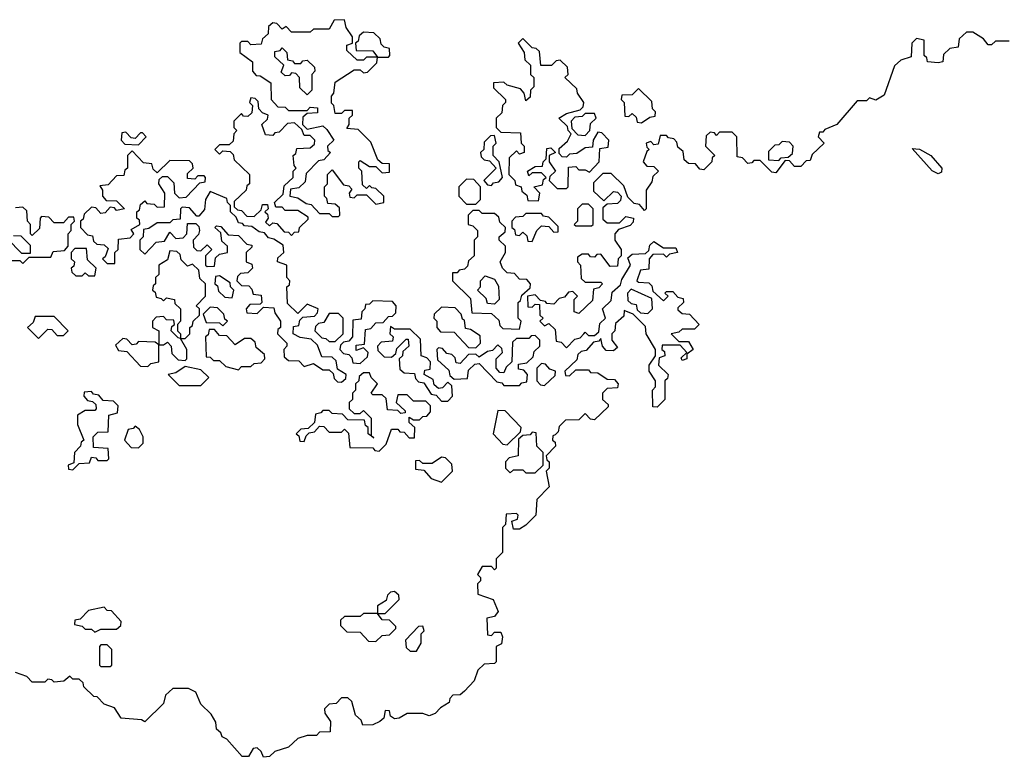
# Model space of a CAD drawing. Extents: x 2737311 to 2867920, y 875798 to 1012690.
# Tile 61 of 79: x 2805755 to 2808906, y 959920 to 962280. Entities that reach past the tile are written whole.
import ezdxf

# ---------------------------------------------------------------- set-up
doc = ezdxf.new("R2010")
doc.units = 0

msp = doc.modelspace()

# ---------------------------------------------------------------- linework, layer by layer
at = {"layer": '0CON20XD'}
for points in [[(2806775, 961650), (2806780, 961655), (2806778.3, 961678.3), (2806765, 961690), (2806741.7, 961691.7), (2806738.3, 961708.3), (2806730, 961715), (2806730, 961745), (2806740, 961755), (2806740, 961785), (2806755, 961800), (2806791.7, 961751.7), (2806808.3, 961748.3), (2806818.3, 961738.3), (2806810, 961725), (2806811.7, 961711.7), (2806825, 961710), (2806835, 961720), (2806865, 961720), (2806895, 961690), (2806920, 961695), (2806920, 961715), (2806895, 961740), (2806881.7, 961741.7), (2806875, 961750), (2806865, 961740), (2806851.7, 961751.7), (2806850, 961795), (2806840, 961805), (2806840, 961825), (2806845, 961830), (2806875, 961810), (2806895, 961810), (2806915, 961790), (2806938.3, 961791.7), (2806938.3, 961818.3), (2806915, 961820), (2806901.7, 961831.7), (2806878.3, 961888.3), (2806838.3, 961928.3), (2806801.7, 961931.7), (2806810, 961945), (2806810, 961965), (2806820, 961975), (2806820, 961990), (2806795, 961990), (2806785, 961980), (2806765, 961980), (2806760, 962005), (2806752.5, 962012.5), (2806752.5, 962035), (2806760, 962045), (2806765, 962080), (2806825, 962120), (2806845, 962120), (2806855, 962110), (2806868.3, 962111.7), (2806898.3, 962141.7), (2806900, 962160), (2806865, 962160), (2806855, 962150), (2806835, 962150), (2806801.7, 962181.7), (2806801.7, 962198.3), (2806820, 962205), (2806820, 962225), (2806800, 962255), (2806795, 962280), (2806761.7, 962278.3), (2806745, 962250), (2806695, 962250), (2806685, 962240), (2806625, 962240), (2806608.3, 962258.3), (2806595, 962250), (2806578.3, 962268.3), (2806565, 962270), (2806551.7, 962258.3), (2806550, 962235), (2806531.7, 962218.3), (2806528.3, 962201.7), (2806495, 962200), (2806485, 962210), (2806465, 962210), (2806460, 962205), (2806460, 962175), (2806500, 962145), (2806500, 962115), (2806511.7, 962101.7), (2806525, 962100), (2806558.3, 962078.3), (2806560, 962025), (2806581.7, 962001.7), (2806605, 962000), (2806615, 961990), (2806675, 961990), (2806685, 962000), (2806708.3, 961998.3), (2806708.3, 961981.7), (2806675, 961980), (2806661.7, 961968.3), (2806660, 961945), (2806675, 961930), (2806725, 961940), (2806738.3, 961928.3), (2806760, 961895), (2806740, 961875), (2806741.7, 961861.7), (2806750, 961855), (2806728.3, 961831.7), (2806711.7, 961828.3), (2806671.7, 961788.3), (2806668.3, 961761.7), (2806648.3, 961741.7), (2806621.7, 961738.3), (2806620, 961715), (2806645, 961710), (2806671.7, 961691.7), (2806688.3, 961688.3), (2806715, 961660), (2806745, 961660), (2806755, 961650), (2806775, 961650)], [(2808921.7, 962211.7), (2808878.3, 962211.7), (2808865, 962200), (2808855, 962200), (2808839.3, 962219.3), (2808805, 962240), (2808785, 962240), (2808761.7, 962218.3), (2808758.3, 962191.7), (2808731.7, 962188.3), (2808711.7, 962168.3), (2808710, 962145), (2808695, 962142.5), (2808660, 962145), (2808658.3, 962158.3), (2808650, 962165), (2808650, 962215), (2808625, 962220), (2808610, 962205), (2808608.3, 962161.7), (2808575, 962150), (2808555, 962132.5), (2808521.7, 962038.3), (2808495, 962022.5), (2808475, 962030), (2808465, 962020), (2808435, 962020), (2808370, 961945), (2808331.7, 961928.3), (2808325, 961920), (2808315, 961920), (2808310, 961905), (2808330, 961885), (2808291.7, 961848.3), (2808285, 961830), (2808271.7, 961828.3), (2808255, 961810), (2808235, 961810), (2808218.3, 961828.3), (2808205, 961830), (2808175, 961790), (2808161.7, 961791.7), (2808125, 961830), (2808105, 961830), (2808098.3, 961821.7), (2808085, 961820), (2808068.3, 961838.3), (2808051.7, 961841.7), (2808050, 961905), (2808035, 961920), (2807995, 961920), (2807985, 961910), (2807978.3, 961918.3), (2807965, 961920), (2807951.7, 961908.3), (2807950, 961875), (2807980, 961845), (2807971.7, 961838.3), (2807970, 961825), (2807945, 961800), (2807931.7, 961801.7), (2807918.3, 961818.3), (2807895, 961820), (2807881.7, 961831.7), (2807878.3, 961858.3), (2807861.7, 961871.7), (2807858.3, 961888.3), (2807848.3, 961898.3), (2807831.7, 961901.7), (2807825, 961910), (2807805, 961910), (2807798.3, 961881.7), (2807785, 961880), (2807775, 961890), (2807760, 961885), (2807761.7, 961871.7), (2807770, 961865), (2807761.7, 961858.3), (2807750, 961825), (2807761.7, 961811.7), (2807785, 961810), (2807800, 961795), (2807781.7, 961778.3), (2807778.3, 961761.7), (2807760, 961735), (2807760, 961675), (2807755, 961670), (2807738.3, 961688.3), (2807721.7, 961691.7), (2807701.7, 961711.7), (2807688.3, 961748.3), (2807648.3, 961788.3), (2807621.7, 961788.3), (2807591.7, 961758.3), (2807591.7, 961731.7), (2807625, 961700), (2807655, 961730), (2807668.3, 961728.3), (2807680, 961715), (2807678.3, 961701.7), (2807668.3, 961691.7), (2807635, 961690), (2807621.7, 961678.3), (2807621.7, 961641.7), (2807635, 961630), (2807675, 961630), (2807695, 961650), (2807720, 961645), (2807718.3, 961631.7), (2807708.3, 961621.7), (2807671.7, 961608.3), (2807660, 961595), (2807660, 961575), (2807680, 961545), (2807680, 961525), (2807670, 961515), (2807668.3, 961491.7), (2807645, 961490), (2807615, 961530), (2807601.7, 961528.3), (2807595, 961520), (2807581.7, 961521.7), (2807575, 961530), (2807555, 961530), (2807540, 961520), (2807540, 961505), (2807550, 961495), (2807551.7, 961451.7), (2807565, 961440), (2807615, 961440), (2807620, 961435), (2807608.3, 961421.7), (2807591.7, 961418.3), (2807588.3, 961381.7), (2807545, 961340), (2807530, 961345), (2807530, 961385), (2807540, 961395), (2807525, 961410), (2807511.7, 961408.3), (2807498.3, 961391.7), (2807481.7, 961388.3), (2807465, 961370), (2807441.7, 961371.7), (2807438.3, 961378.3), (2807421.7, 961381.7), (2807405, 961400), (2807380, 961395), (2807381.7, 961361.7), (2807395, 961360), (2807405, 961370), (2807418.3, 961368.3), (2807420, 961335), (2807430, 961325), (2807420, 961315), (2807435, 961300), (2807448.3, 961308.3), (2807468.3, 961288.3), (2807471.7, 961251.7), (2807488.3, 961248.3), (2807505, 961230), (2807531.7, 961258.3), (2807548.3, 961261.7), (2807560, 961275), (2807565, 961280), (2807575, 961270), (2807595, 961270), (2807608.3, 961281.7), (2807611.7, 961308.3), (2807630, 961325), (2807620, 961355), (2807648.3, 961381.7), (2807651.7, 961408.3), (2807678.3, 961431.7), (2807681.7, 961448.3), (2807710, 961495), (2807701.7, 961518.3), (2807715, 961530), (2807758.3, 961531.7), (2807768.3, 961541.7), (2807771.7, 961558.3), (2807785, 961570), (2807815, 961550), (2807855, 961550), (2807860, 961535), (2807835, 961530), (2807825, 961520), (2807815, 961530), (2807781.7, 961528.3), (2807770, 961515), (2807768.3, 961481.7), (2807741.7, 961478.3), (2807730, 961445), (2807735, 961440), (2807768.3, 961438.3), (2807778.3, 961428.3), (2807781.7, 961411.7), (2807815, 961380), (2807830, 961395), (2807820, 961405), (2807825, 961410), (2807845, 961410), (2807861.7, 961391.7), (2807878.3, 961388.3), (2807880, 961375), (2807861.7, 961358.3), (2807861.7, 961351.7), (2807875, 961340), (2807898.3, 961338.3), (2807930, 961305), (2807915, 961290), (2807875, 961290), (2807865, 961280), (2807840, 961275), (2807865, 961250), (2807895, 961250), (2807910, 961225), (2807890, 961210), (2807890, 961195), (2807875, 961190), (2807871.7, 961198.3), (2807890, 961215), (2807868.3, 961238.3), (2807811.7, 961238.3), (2807810, 961225), (2807818.3, 961218.3), (2807820, 961205), (2807801.7, 961198.3), (2807800, 961175), (2807830, 961145), (2807828.3, 961131.7), (2807820, 961125), (2807820, 961065), (2807795, 961040), (2807781.7, 961041.7), (2807780, 961095), (2807790, 961105), (2807790, 961125), (2807770, 961155), (2807770, 961175), (2807790, 961205), (2807790, 961225), (2807760, 961275), (2807758.3, 961298.3), (2807718.3, 961338.3), (2807690, 961350), (2807688.3, 961331.7), (2807661.7, 961308.3), (2807660, 961285), (2807650, 961275), (2807650, 961255), (2807668.3, 961231.7), (2807655, 961220), (2807631.7, 961221.7), (2807620, 961235), (2807615, 961260), (2807608.3, 961251.7), (2807591.7, 961248.3), (2807568.3, 961221.7), (2807551.7, 961218.3), (2807541.7, 961208.3), (2807538.3, 961191.7), (2807500, 961155), (2807501.7, 961141.7), (2807515, 961140), (2807535, 961160), (2807575, 961160), (2807581.7, 961151.7), (2807605, 961150), (2807635, 961130), (2807658.3, 961128.3), (2807670, 961115), (2807668.3, 961101.7), (2807635, 961100), (2807620, 961085), (2807620, 961065), (2807638.3, 961048.3), (2807638.3, 961041.7), (2807595, 961000), (2807581.7, 961001.7), (2807565, 961020), (2807545, 961000), (2807501.7, 960998.3), (2807481.7, 960978.3), (2807478.3, 960961.7), (2807468.3, 960951.7), (2807461.7, 960948.3), (2807460, 960935), (2807468.3, 960928.3), (2807470, 960915), (2807440, 960885), (2807441.7, 960871.7), (2807450, 960865), (2807450, 960845), (2807440, 960835), (2807450, 960785), (2807410, 960745), (2807406.7, 960695), (2807375, 960662.5), (2807355, 960650), (2807335, 960650), (2807330, 960675), (2807348.3, 960681.7), (2807350, 960695), (2807345, 960700), (2807311.7, 960698.3), (2807310, 960665), (2807300, 960655), (2807300, 960575), (2807280, 960555), (2807280, 960525), (2807275, 960520), (2807265, 960530), (2807235, 960530), (2807220, 960505), (2807230, 960495), (2807230, 960485), (2807220, 960475), (2807221.7, 960441.7), (2807270, 960425), (2807286.4, 960386.4), (2807275, 960370), (2807250, 960365), (2807251.7, 960311.7), (2807265, 960310), (2807275, 960320), (2807295, 960320), (2807300, 960305), (2807297, 960283), (2807280, 960275), (2807280, 960225), (2807275, 960220), (2807241.7, 960218.3), (2807221.7, 960198.3), (2807210, 960165), (2807178.3, 960131.7), (2807165, 960120), (2807141.7, 960118.3), (2807131.7, 960108.3), (2807130, 960095), (2807101.7, 960078.3), (2807085, 960060), (2807065, 960052.5), (2807045, 960060), (2806995, 960060), (2806970, 960045), (2806955, 960043.3), (2806941.7, 960051.7), (2806938.3, 960068.3), (2806925, 960070), (2806920, 960045), (2806907.5, 960035), (2806885, 960024.2), (2806853.3, 960023.3), (2806848.3, 960038.3), (2806830, 960055), (2806818.3, 960098.3), (2806805, 960110), (2806785, 960110), (2806768.3, 960091.7), (2806745, 960090), (2806730, 960075), (2806731.7, 960061.7), (2806750, 960035), (2806748.3, 960001.7), (2806715, 960000), (2806705, 959990), (2806675, 959990), (2806645, 959980), (2806615, 959952.5), (2806571.7, 959938.3), (2806555, 959922.5), (2806535, 959920), (2806528.3, 959938.3), (2806515, 959950), (2806501.7, 959948.3), (2806487, 959923), (2806467, 959923), (2806418.3, 959978.3), (2806402.5, 959985), (2806398.3, 959998.3), (2806385, 960010), (2806382.5, 960032.5), (2806368.3, 960058.3), (2806335, 960090), (2806318.3, 960128.3), (2806295, 960140), (2806245, 960140), (2806221.7, 960118.3)], [(2806935, 962160), (2806940, 962165), (2806938.3, 962188.3), (2806921.7, 962191.7), (2806911.7, 962201.7), (2806908.3, 962218.3), (2806888.3, 962238.3), (2806855, 962240), (2806841.7, 962228.3), (2806838.3, 962211.7), (2806830, 962205), (2806831.7, 962181.7), (2806885, 962180), (2806900, 962160), (2806935, 962160)], [(2807415, 961700), (2807420, 961725), (2807400, 961745), (2807428.3, 961751.7), (2807431.7, 961768.3), (2807440, 961775), (2807425, 961790), (2807395, 961790), (2807385, 961780), (2807380, 961795), (2807405, 961810), (2807428.3, 961811.7), (2807430, 961825), (2807440, 961835), (2807441.7, 961868.3), (2807455, 961870), (2807470, 961855), (2807450, 961845), (2807450, 961825), (2807470, 961795), (2807451.7, 961778.3), (2807450, 961765), (2807475, 961740), (2807505, 961740), (2807510, 961745), (2807511.7, 961808.3), (2807535, 961810), (2807545, 961800), (2807565, 961800), (2807578.3, 961791.7), (2807610, 961825), (2807611.7, 961868.3), (2807638.3, 961871.7), (2807640, 961895), (2807618.3, 961918.3), (2807605, 961920), (2807590, 961895), (2807588.3, 961871.7), (2807565, 961870), (2807538.3, 961851.7), (2807515, 961850), (2807505, 961840), (2807491.7, 961841.7), (2807481.7, 961851.7), (2807481.7, 961868.3), (2807508.3, 961891.7), (2807520, 961915), (2807510, 961925), (2807508.3, 961938.3), (2807480, 961965), (2807505, 961980), (2807548.3, 961991.7), (2807558.3, 962001.7), (2807560, 962015), (2807540, 962045), (2807538.3, 962058.3), (2807500, 962095), (2807510, 962105), (2807508.3, 962128.3), (2807485, 962150), (2807471.7, 962148.3), (2807457, 962133), (2807423, 962133), (2807418.3, 962178.3), (2807408.3, 962188.3), (2807395, 962190), (2807365, 962220), (2807350, 962205), (2807370, 962175), (2807371.7, 962151.7), (2807390, 962135), (2807390, 962105), (2807400, 962095), (2807400, 962065), (2807390, 962055), (2807388.3, 962031.7), (2807375, 962020), (2807370, 962045), (2807358.3, 962058.3), (2807315, 962070), (2807305, 962080), (2807271.7, 962078.3), (2807271.7, 962061.7), (2807310, 962025), (2807310, 962015), (2807300, 962005), (2807298.3, 961981.7), (2807280, 961965), (2807280, 961935), (2807295, 961920), (2807358.3, 961918.3), (2807360, 961885), (2807370, 961875), (2807370, 961855), (2807355, 961850), (2807345, 961860), (2807321.7, 961838.3), (2807320, 961785), (2807340, 961765), (2807341.7, 961751.7), (2807360, 961745), (2807361.7, 961731.7), (2807378.3, 961718.3), (2807381.7, 961701.7), (2807415, 961700)], [(2806675, 962040), (2806651.7, 962061.7), (2806650, 962095), (2806638.3, 962108.3), (2806625, 962110), (2806618.3, 962101.7), (2806605, 962100), (2806591.7, 962111.7), (2806600, 962135), (2806571.7, 962161.7), (2806571.7, 962178.3), (2806588.3, 962181.7), (2806595, 962190), (2806610, 962175), (2806611.7, 962151.7), (2806628.3, 962148.3), (2806635, 962140), (2806655, 962140), (2806661.7, 962148.3), (2806675, 962150), (2806698.3, 962128.3), (2806700, 962115), (2806690, 962105), (2806690, 962055), (2806675, 962040)], [(2807745, 961950), (2807771.7, 961968.3), (2807788.3, 961971.7), (2807790, 961985), (2807780, 961995), (2807778.3, 962018.3), (2807735, 962060), (2807715, 962040), (2807681.7, 962038.3), (2807680, 962025), (2807690, 962015), (2807691.7, 961971.7), (2807705, 961970), (2807715, 961980), (2807728.3, 961968.3), (2807731.7, 961951.7), (2807745, 961950)], [(2806625, 961590), (2806635, 961600), (2806648.3, 961601.7), (2806650, 961615), (2806678.3, 961641.7), (2806678.3, 961648.3), (2806645, 961670), (2806605, 961670), (2806595, 961680), (2806575, 961680), (2806570, 961695), (2806598.3, 961721.7), (2806601.7, 961748.3), (2806630, 961775), (2806630, 961795), (2806640, 961805), (2806633, 961813), (2806630, 961845), (2806638.3, 961851.7), (2806641.7, 961868.3), (2806685, 961870), (2806698.3, 961881.7), (2806700, 961895), (2806685, 961910), (2806665, 961910), (2806658.3, 961928.3), (2806635, 961950), (2806611.7, 961948.3), (2806585, 961920), (2806571.7, 961918.3), (2806565, 961910), (2806541.7, 961911.7), (2806530, 961945), (2806548.3, 961961.7), (2806550, 961975), (2806531.7, 961981.7), (2806520, 961995), (2806518.3, 962018.3), (2806508.3, 962028.3), (2806495, 962030), (2806490, 962015), (2806500, 962005), (2806498.3, 961981.7), (2806485, 961970), (2806471.7, 961971.7), (2806465, 961980), (2806440, 961955), (2806440, 961935), (2806450, 961925), (2806440, 961915), (2806438.3, 961891.7), (2806425, 961880), (2806395, 961880), (2806380, 961865), (2806395, 961850), (2806405, 961860), (2806428.3, 961858.3), (2806438.3, 961848.3), (2806441.7, 961831.7), (2806490, 961785), (2806490, 961755), (2806481.7, 961748.3), (2806480, 961735), (2806441.7, 961698.3), (2806441.7, 961681.7), (2806451.7, 961671.7), (2806465, 961670), (2806481.7, 961651.7), (2806505, 961650), (2806528.3, 961671.7), (2806531.7, 961688.3), (2806548.3, 961688.3), (2806550, 961675), (2806540, 961665), (2806548.3, 961658.3), (2806550, 961645), (2806541.7, 961631.7), (2806555, 961620), (2806565, 961630), (2806578.3, 961628.3), (2806601.7, 961601.7), (2806615, 961600), (2806625, 961590)], [(2807565, 961910), (2807580, 961925), (2807581.7, 961948.3), (2807600, 961965), (2807595, 961980), (2807565, 961980), (2807555, 961970), (2807531.7, 961968.3), (2807520, 961955), (2807521.7, 961931.7), (2807541.7, 961911.7), (2807565, 961910)], [(2806135, 961880), (2806160, 961905), (2806148.3, 961918.3), (2806141.7, 961918.3), (2806125, 961900), (2806111.7, 961901.7), (2806095, 961920), (2806081.7, 961918.3), (2806080, 961895), (2806091.7, 961881.7), (2806135, 961880)], [(2807265, 961750), (2807271.7, 961758.3), (2807288.3, 961761.7), (2807300, 961775), (2807290, 961825), (2807270, 961845), (2807270, 961875), (2807280, 961885), (2807275, 961910), (2807261.7, 961908.3), (2807241.7, 961888.3), (2807240, 961865), (2807230, 961855), (2807231.7, 961841.7), (2807241.7, 961831.7), (2807258.3, 961828.3), (2807280, 961805), (2807240, 961765), (2807251.7, 961751.7), (2807265, 961750)], [(2808185, 961830), (2808191.7, 961838.3), (2808215, 961840), (2808228.3, 961851.7), (2808230, 961875), (2808218.3, 961888.3), (2808195, 961890), (2808185, 961880), (2808171.7, 961878.3), (2808151.7, 961858.3), (2808151.7, 961831.7), (2808185, 961830)], [(2806060, 961500), (2806060, 961535), (2806070, 961545), (2806071.7, 961578.3), (2806108.3, 961581.7), (2806120, 961595), (2806111.7, 961608.3), (2806140, 961625), (2806138.3, 961638.3), (2806130, 961645), (2806130, 961665), (2806138.3, 961671.7), (2806141.7, 961688.3), (2806155, 961700), (2806161.7, 961691.7), (2806185, 961690), (2806195, 961680), (2806218.3, 961681.7), (2806220, 961725), (2806200, 961755), (2806201.7, 961768.3), (2806211.7, 961778.3), (2806228.3, 961778.3), (2806248.3, 961758.3), (2806250, 961725), (2806265, 961710), (2806288.3, 961711.7), (2806331.7, 961758.3), (2806348.3, 961761.7), (2806350, 961775), (2806345, 961780), (2806325, 961780), (2806315, 961770), (2806291.7, 961771.7), (2806291.7, 961788.3), (2806310, 961805), (2806308.3, 961818.3), (2806298.3, 961828.3), (2806235, 961830), (2806195, 961790), (2806181.7, 961801.7), (2806178.3, 961818.3), (2806151.7, 961821.7), (2806115, 961860), (2806100, 961845), (2806100, 961805), (2806091.7, 961798.3), (2806088.3, 961781.7), (2806065, 961780), (2806038.3, 961751.7), (2806011.7, 961748.3), (2806020, 961735), (2806020, 961715), (2806031.7, 961701.7), (2806065, 961700), (2806090, 961675), (2806065, 961670), (2806058.3, 961678.3), (2806045, 961680), (2806028.3, 961661.7), (2806015, 961660), (2805998.3, 961678.3), (2805985, 961680), (2805961.7, 961658.3), (2805958.3, 961641.7), (2805950, 961635), (2805950, 961615), (2805971.7, 961591.7), (2805988.3, 961588.3), (2805991.7, 961571.7), (2806001.7, 961561.7), (2806025, 961560), (2806038.3, 961548.3), (2806028.3, 961521.7), (2806020, 961515), (2806035, 961500), (2806055, 961500), (2806060, 961500)], [(2808695, 961786.7), (2808675, 961796), (2808611.7, 961868.3), (2808635, 961866), (2808670.8, 961845), (2808705.8, 961805), (2808705, 961792.5), (2808695, 961786.7)], [(2807215, 961690), (2807230, 961705), (2807230, 961745), (2807208.3, 961768.3), (2807185, 961770), (2807160, 961745), (2807160, 961715), (2807185, 961690), (2807215, 961690)], [(2806785, 961120), (2806798.3, 961131.7), (2806800, 961145), (2806771.7, 961161.7), (2806768.3, 961188.3), (2806755, 961200), (2806721.7, 961201.7), (2806708.3, 961238.3), (2806688.3, 961258.3), (2806653, 961263), (2806630, 961275), (2806631.7, 961298.3), (2806648.3, 961301.7), (2806651.7, 961318.3), (2806661.7, 961328.3), (2806698.3, 961331.7), (2806708.3, 961341.7), (2806710, 961355), (2806675, 961370), (2806645, 961340), (2806611.7, 961371.7), (2806610, 961425), (2806618.3, 961431.7), (2806620, 961445), (2806610, 961455), (2806610, 961495), (2806580, 961505), (2806581.7, 961518.3), (2806600, 961535), (2806598.3, 961558.3), (2806568.3, 961578.3), (2806551.7, 961581.7), (2806538.3, 961598.3), (2806521.7, 961601.7), (2806498.3, 961618.3), (2806475, 961620), (2806468.3, 961628.3), (2806455, 961630), (2806448.3, 961648.3), (2806430, 961665), (2806430, 961685), (2806420, 961695), (2806418.3, 961708.3), (2806365, 961730), (2806350, 961705), (2806347, 961673), (2806328.3, 961651.7), (2806321.7, 961651.7), (2806298.3, 961678.3), (2806275, 961680), (2806270, 961675), (2806268.3, 961641.7), (2806245, 961640), (2806235, 961630), (2806195, 961630), (2806168.3, 961611.7), (2806151.7, 961608.3), (2806150, 961585), (2806140, 961575), (2806140, 961545), (2806155, 961530), (2806191.7, 961568.3), (2806218.3, 961571.7), (2806235, 961600), (2806255, 961580), (2806278.3, 961581.7), (2806290, 961595), (2806291.7, 961628.3), (2806318.3, 961628.3), (2806328.3, 961618.3), (2806330, 961605), (2806327, 961593), (2806310, 961575), (2806311.7, 961551.7), (2806321.7, 961541.7), (2806335, 961540), (2806355, 961560), (2806370, 961545), (2806350, 961525), (2806350, 961495), (2806355, 961490), (2806378.3, 961491.7), (2806381.7, 961518.3), (2806395, 961530), (2806420, 961535), (2806420, 961555), (2806401.7, 961571.7), (2806398.3, 961598.3), (2806380, 961615), (2806385, 961620), (2806398.3, 961618.3), (2806421.7, 961591.7), (2806455, 961590), (2806481.7, 961561.7), (2806498.3, 961558.3), (2806498.3, 961551.7), (2806480, 961535), (2806480, 961505), (2806498.3, 961498.3), (2806500, 961485), (2806485, 961470), (2806461.7, 961468.3), (2806451.7, 961458.3), (2806450, 961445), (2806465, 961430), (2806488.3, 961428.3), (2806498.3, 961418.3), (2806501.7, 961401.7), (2806528.3, 961398.3), (2806530, 961375), (2806525, 961370), (2806491.7, 961368.3), (2806480, 961355), (2806481.7, 961341.7), (2806515, 961340), (2806535, 961360), (2806568.3, 961358.3), (2806571.7, 961341.7), (2806590, 961315), (2806590, 961295), (2806581.7, 961288.3), (2806580, 961275), (2806610, 961245), (2806610, 961235), (2806600, 961225), (2806601.7, 961201.7), (2806615, 961190), (2806648.3, 961188.3), (2806665, 961170), (2806695, 961180), (2806725, 961160), (2806745, 961160), (2806758.3, 961148.3), (2806761.7, 961131.7), (2806771.7, 961121.7), (2806785, 961120)], [(2805765, 961500), (2805785, 961520), (2805855, 961520), (2805861.7, 961538.3), (2805898.3, 961541.7), (2805910, 961555), (2805910, 961595), (2805920, 961605), (2805920, 961625), (2805930, 961635), (2805928.3, 961648.3), (2805911.7, 961648.3), (2805895, 961630), (2805865, 961630), (2805848.3, 961648.3), (2805825, 961650), (2805820, 961645), (2805818.3, 961611.7), (2805795, 961590), (2805790, 961595), (2805790, 961625), (2805780, 961635), (2805778.3, 961668.3), (2805765, 961680), (2805741.7, 961678.3)], [(2807355, 961290), (2807360, 961315), (2807350, 961325), (2807350, 961375), (2807358.3, 961381.7), (2807361.7, 961398.3), (2807388.3, 961421.7), (2807390, 961435), (2807378.3, 961448.3), (2807355, 961450), (2807338.3, 961468.3), (2807315, 961470), (2807300, 961485), (2807292.5, 961505), (2807310, 961535), (2807310, 961555), (2807290, 961575), (2807290, 961585), (2807308.3, 961601.7), (2807310, 961615), (2807291.7, 961631.7), (2807288.3, 961648.3), (2807275, 961660), (2807235, 961660), (2807225, 961670), (2807205, 961670), (2807190, 961655), (2807190, 961625), (2807205, 961620), (2807220, 961605), (2807220, 961585), (2807210, 961575), (2807210, 961525), (2807191.7, 961508.3), (2807188.3, 961491.7), (2807178.3, 961481.7), (2807161.7, 961478.3), (2807155, 961470), (2807140, 961470), (2807140, 961445), (2807198.3, 961388.3), (2807201.7, 961341.7), (2807265, 961340), (2807288.3, 961318.3), (2807291.7, 961301.7), (2807301.7, 961291.7), (2807355, 961290)], [(2807395, 961570), (2807410, 961605), (2807425, 961620), (2807448.3, 961618.3), (2807465, 961600), (2807478.3, 961601.7), (2807478.3, 961618.3), (2807448.3, 961648.3), (2807431.7, 961651.7), (2807425, 961660), (2807375, 961660), (2807365, 961650), (2807341.7, 961648.3), (2807330, 961635), (2807330, 961615), (2807338.3, 961608.3), (2807341.7, 961591.7), (2807355, 961590), (2807365, 961600), (2807378.3, 961588.3), (2807381.7, 961571.7), (2807395, 961570)], [(2807585, 961620), (2807590, 961625), (2807590, 961675), (2807575, 961690), (2807555, 961690), (2807540, 961675), (2807540, 961635), (2807530, 961625), (2807535, 961620), (2807585, 961620)], [(2805735, 961590), (2805758.3, 961588.3), (2805788.3, 961558.3), (2805788.3, 961531.7), (2805761.7, 961531.7), (2805715, 961580)], [(2805995, 961460), (2806000, 961485), (2805971.7, 961511.7), (2805968.3, 961548.3), (2805931.7, 961548.3), (2805920, 961535), (2805920, 961515), (2805930, 961505), (2805928.3, 961491.7), (2805920, 961485), (2805921.7, 961471.7), (2805935, 961460), (2805955, 961460), (2805965, 961470), (2805975, 961460), (2805995, 961460)], [(2806285, 961260), (2806300, 961275), (2806300, 961295), (2806308.3, 961301.7), (2806310, 961315), (2806330, 961335), (2806330, 961355), (2806320, 961365), (2806350, 961395), (2806350, 961435), (2806331.7, 961451.7), (2806328.3, 961478.3), (2806308.3, 961498.3), (2806291.7, 961491.7), (2806271.7, 961511.7), (2806268.3, 961528.3), (2806258.3, 961538.3), (2806235, 961540), (2806228.3, 961511.7), (2806200, 961495), (2806200, 961465), (2806190, 961455), (2806190, 961435), (2806181.7, 961428.3), (2806180, 961415), (2806188.3, 961408.3), (2806191.7, 961391.7), (2806208.3, 961388.3), (2806215, 961380), (2806225, 961390), (2806250, 961385), (2806251.7, 961371.7), (2806270, 961355), (2806270, 961315), (2806260, 961305), (2806260, 961285), (2806270, 961275), (2806270, 961260), (2806285, 961260)], [(2805715, 961510), (2805755, 961510), (2805765, 961500)], [(2806435, 961390), (2806440, 961415), (2806430, 961425), (2806428.3, 961438.3), (2806395, 961460), (2806381.7, 961458.3), (2806380, 961435), (2806388.3, 961428.3), (2806391.7, 961411.7), (2806411.7, 961391.7), (2806435, 961390)], [(2807275, 961370), (2807251.7, 961371.7), (2807248.3, 961388.3), (2807220, 961415), (2807230, 961425), (2807230, 961445), (2807245, 961460), (2807275, 961450), (2807287, 961427), (2807290, 961385), (2807275, 961370)], [(2807765, 961340), (2807780, 961355), (2807778.3, 961388.3), (2807711.7, 961418.3), (2807700, 961405), (2807701.7, 961381.7), (2807711.7, 961371.7), (2807728.3, 961368.3), (2807731.7, 961351.7), (2807741.7, 961341.7), (2807765, 961340)], [(2806845, 961180), (2806868.3, 961201.7), (2806870, 961215), (2806855, 961230), (2806831.7, 961221.7), (2806831.7, 961238.3), (2806858.3, 961241.7), (2806861.7, 961288.3), (2806878.3, 961291.7), (2806895, 961310), (2806918.3, 961311.7), (2806935, 961330), (2806948.3, 961331.7), (2806958.3, 961341.7), (2806960, 961365), (2806948.3, 961378.3), (2806885, 961380), (2806875, 961370), (2806861.7, 961368.3), (2806860, 961355), (2806850, 961345), (2806848.3, 961321.7), (2806821.7, 961318.3), (2806820, 961265), (2806808.3, 961251.7), (2806791.7, 961248.3), (2806781.7, 961238.3), (2806780, 961225), (2806791.7, 961211.7), (2806808.3, 961208.3), (2806818.3, 961198.3), (2806821.7, 961181.7), (2806845, 961180)], [(2806405, 961300), (2806420, 961315), (2806411.7, 961321.7), (2806408.3, 961338.3), (2806388.3, 961358.3), (2806365, 961360), (2806341.7, 961338.3), (2806351.7, 961311.7), (2806395, 961310), (2806405, 961300)], [(2807215, 961230), (2807230, 961245), (2807228.3, 961268.3), (2807198.3, 961288.3), (2807181.7, 961291.7), (2807178.3, 961318.3), (2807171.7, 961321.7), (2807168.3, 961338.3), (2807148.3, 961358.3), (2807105, 961360), (2807081.7, 961338.3), (2807080, 961325), (2807090, 961315), (2807090, 961295), (2807101.7, 961281.7), (2807145, 961280), (2807191.7, 961231.7), (2807215, 961230)], [(2805815, 961260), (2805845, 961290), (2805858.3, 961288.3), (2805875, 961270), (2805895, 961270), (2805910, 961285), (2805865, 961330), (2805805, 961330), (2805798.3, 961311.7), (2805780, 961295), (2805815, 961260)], [(2806285, 961190), (2806290, 961195), (2806290, 961225), (2806270, 961260), (2806261.7, 961261.7), (2806240, 961285), (2806241.7, 961298.3), (2806250, 961305), (2806248.3, 961318.3), (2806225, 961320), (2806215, 961330), (2806191.7, 961328.3), (2806180, 961315), (2806180, 961295), (2806200, 961285), (2806200, 961240), (2806215, 961240), (2806228.3, 961248.3), (2806240, 961235), (2806241.7, 961211.7), (2806261.7, 961191.7), (2806285, 961190)], [(2806765, 961250), (2806790, 961275), (2806790, 961325), (2806775, 961340), (2806745, 961340), (2806728.3, 961311.7), (2806711.7, 961308.3), (2806701.7, 961298.3), (2806700, 961285), (2806721.7, 961261.7), (2806735, 961260), (2806745, 961250), (2806765, 961250)], [(2806455, 961160), (2806465, 961170), (2806495, 961170), (2806505, 961180), (2806528.3, 961181.7), (2806540, 961195), (2806538.3, 961208.3), (2806511.7, 961231.7), (2806508.3, 961248.3), (2806495, 961260), (2806475, 961260), (2806445, 961240), (2806418.3, 961268.3), (2806395, 961270), (2806378.3, 961288.3), (2806361.7, 961288.3), (2806358.3, 961271.7), (2806350, 961265), (2806351.7, 961201.7), (2806365, 961200), (2806375, 961190), (2806395, 961190), (2806415, 961170), (2806455, 961160)], [(2807125, 961060), (2807140, 961075), (2807138.3, 961108.3), (2807125, 961120), (2807108.3, 961101.7), (2807095, 961100), (2807081.7, 961111.7), (2807078.3, 961128.3), (2807050, 961145), (2807051.7, 961158.3), (2807068.3, 961161.7), (2807070, 961185), (2807058.3, 961198.3), (2807040, 961205), (2807038.3, 961258.3), (2807005, 961290), (2806955, 961290), (2806941.7, 961298.3), (2806940, 961275), (2806950, 961265), (2806948.3, 961251.7), (2806911.7, 961248.3), (2806900, 961235), (2806901.7, 961221.7), (2806921.7, 961201.7), (2806945, 961200), (2806958.3, 961211.7), (2806961.7, 961228.3), (2806991.7, 961258.3), (2806998.3, 961258.3), (2807000, 961235), (2806981.7, 961218.3), (2806980, 961205), (2806970, 961195), (2806971.7, 961161.7), (2806985, 961150), (2807018.3, 961148.3), (2807021.7, 961131.7), (2807031.7, 961121.7), (2807048.3, 961118.3), (2807071.7, 961081.7), (2807088.3, 961078.3), (2807105, 961060), (2807125, 961060)], [(2806165, 961170), (2806175, 961180), (2806200, 961185), (2806200, 961240), (2806188.3, 961248.3), (2806135, 961250), (2806128.3, 961241.7), (2806115, 961240), (2806098.3, 961258.3), (2806085, 961260), (2806061.7, 961238.3), (2806071.7, 961221.7), (2806098.3, 961218.3), (2806141.7, 961171.7), (2806165, 961170)], [(2807355, 961110), (2807361.7, 961118.3), (2807378.3, 961121.7), (2807380, 961145), (2807368.3, 961158.3), (2807351.7, 961161.7), (2807351.7, 961178.3), (2807378.3, 961181.7), (2807398.3, 961201.7), (2807401.7, 961218.3), (2807420, 961235), (2807420, 961255), (2807405, 961270), (2807391.7, 961268.3), (2807385, 961260), (2807345, 961260), (2807331.7, 961248.3), (2807330, 961185), (2807311.7, 961168.3), (2807305, 961150), (2807291.7, 961151.7), (2807280, 961165), (2807280, 961195), (2807300, 961215), (2807298.3, 961228.3), (2807285, 961240), (2807268.3, 961221.7), (2807251.7, 961218.3), (2807225, 961200), (2807215, 961210), (2807191.7, 961208.3), (2807165, 961180), (2807151.7, 961181.7), (2807148.3, 961198.3), (2807138.3, 961208.3), (2807121.7, 961211.7), (2807108.3, 961228.3), (2807095, 961230), (2807090, 961225), (2807091.7, 961191.7), (2807128.3, 961158.3), (2807131.7, 961141.7), (2807145, 961130), (2807188.3, 961131.7), (2807191.7, 961158.3), (2807211.7, 961178.3), (2807225, 961180), (2807281.7, 961121.7), (2807298.3, 961118.3), (2807305, 961110), (2807355, 961110)], [(2806335, 961110), (2806360, 961135), (2806335, 961160), (2806285, 961170), (2806255, 961150), (2806230, 961145), (2806265, 961110), (2806335, 961110)], [(2807435, 961110), (2807468.3, 961141.7), (2807470, 961155), (2807451.7, 961161.7), (2807438.3, 961178.3), (2807425, 961180), (2807410, 961165), (2807410, 961125), (2807421.7, 961111.7), (2807435, 961110)], [(2806905, 960900), (2806928.3, 960921.7), (2806945, 960970), (2806965, 960970), (2806971.7, 960961.7), (2806985, 960960), (2807001.7, 960941.7), (2807018.3, 960941.7), (2807020, 960975), (2807001.7, 960991.7), (2807001.7, 961008.3), (2807015, 961000), (2807035, 961000), (2807045, 961010), (2807058.3, 961011.7), (2807070, 961025), (2807070, 961045), (2807055, 961060), (2807015, 961060), (2806995, 961080), (2806965, 961080), (2806960, 961055), (2806988.3, 961028.3), (2806988.3, 961021.7), (2806975, 961020), (2806965, 961030), (2806931.7, 961031.7), (2806928.3, 961068.3), (2806915, 961080), (2806885, 961080), (2806880, 961085), (2806900, 961115), (2806880, 961135), (2806875, 961150), (2806855, 961150), (2806841.7, 961138.3), (2806840, 961125), (2806830, 961115), (2806830, 961095), (2806820, 961085), (2806820, 961065), (2806810, 961055), (2806810, 961035), (2806825, 961020), (2806845, 961020), (2806855, 961030), (2806880, 961005), (2806880, 960950), (2806888.3, 960941.7), (2806870, 960955), (2806870, 960975), (2806861.7, 960981.7), (2806858.3, 960998.3), (2806805, 961000), (2806788.3, 961018.3), (2806755, 961020), (2806745, 961030), (2806725, 961030), (2806718.3, 961021.7), (2806701.7, 961018.3), (2806698.3, 960991.7), (2806678.3, 960971.7), (2806655, 960970), (2806640, 960955), (2806648.3, 960948.3), (2806651.7, 960931.7), (2806665, 960930), (2806671.7, 960948.3), (2806681.7, 960958.3), (2806698.3, 960961.7), (2806715, 960980), (2806728.3, 960978.3), (2806745, 960960), (2806785, 960960), (2806795, 960970), (2806807, 960957), (2806811.7, 960911.7), (2806885, 960910), (2806891.7, 960901.7), (2806905, 960900)], [(2805925, 960840), (2805945, 960860), (2805978.3, 960861.7), (2805985, 960880), (2805998.3, 960878.3), (2806005, 960870), (2806035, 960870), (2806040, 960875), (2806038.3, 960908.3), (2805991.7, 960911.7), (2805990, 960945), (2806005, 960960), (2806038.3, 960961.7), (2806040, 961015), (2806068.3, 961021.7), (2806070, 961045), (2806055, 961060), (2806021.7, 961061.7), (2806008.3, 961078.3), (2805991.7, 961081.7), (2805985, 961090), (2805961.7, 961088.3), (2805960, 961075), (2805971.7, 961061.7), (2805988.3, 961058.3), (2805998.3, 961048.3), (2806000, 961035), (2805995, 961030), (2805965, 961030), (2805940, 961015), (2805940, 960985), (2805960, 960935), (2805951.7, 960928.3), (2805950, 960915), (2805930, 960895), (2805928.3, 960861.7), (2805910, 960855), (2805911.7, 960841.7), (2805925, 960840)], [(2807315, 960920), (2807358.3, 960961.7), (2807360, 960975), (2807308.3, 961028.3), (2807285, 961030), (2807270, 960955), (2807301.7, 960921.7), (2807315, 960920)], [(2806135, 960910), (2806150, 960925), (2806150, 960945), (2806138.3, 960968.3), (2806125, 960980), (2806118.3, 960971.7), (2806101.7, 960968.3), (2806090, 960935), (2806111.7, 960911.7), (2806135, 960910)], [(2807405, 960830), (2807430, 960855), (2807430, 960895), (2807410, 960915), (2807408.3, 960958.3), (2807395, 960960), (2807388.3, 960951.7), (2807365, 960950), (2807351.7, 960938.3), (2807350, 960885), (2807321.7, 960878.3), (2807310, 960865), (2807310, 960845), (2807325, 960830), (2807335, 960840), (2807365, 960840), (2807375, 960830), (2807405, 960830)], [(2807105, 960800), (2807140, 960835), (2807138.3, 960858.3), (2807118.3, 960878.3), (2807105, 960880), (2807075, 960860), (2807045, 960860), (2807035, 960870), (2807021.7, 960868.3), (2807021.7, 960841.7), (2807048.3, 960838.3), (2807071.7, 960811.7), (2807105, 960800)], [(2806925, 960380), (2806970, 960425), (2806968.3, 960438.3), (2806955, 960450), (2806941.7, 960448.3), (2806931.7, 960438.3), (2806928.3, 960421.7), (2806900, 960405), (2806900, 960380), (2806925, 960380)], [(2805995, 960320), (2806015, 960330), (2806065, 960330), (2806078.3, 960341.7), (2806080, 960355), (2806048.3, 960388.3), (2806035, 960390), (2806025, 960400), (2805975, 960390), (2805948.3, 960361.7), (2805931.7, 960358.3), (2805930, 960345), (2805955, 960340), (2805965, 960330), (2805985, 960330), (2805995, 960320)], [(2806895, 960290), (2806915, 960310), (2806938.3, 960311.7), (2806958.3, 960331.7), (2806958.3, 960338.3), (2806938.3, 960358.3), (2806915, 960360), (2806900, 960380), (2806855, 960380), (2806845, 960370), (2806795, 960370), (2806781.7, 960358.3), (2806781.7, 960341.7), (2806801.7, 960321.7), (2806845, 960320), (2806871.7, 960291.7), (2806895, 960290)], [(2807025, 960260), (2807040, 960285), (2807040, 960315), (2807050, 960325), (2807045, 960340), (2807031.7, 960338.3), (2806990, 960295), (2806991.7, 960271.7), (2807005, 960260), (2807025, 960260)], [(2806045, 960210), (2806050, 960215), (2806050, 960265), (2806035, 960280), (2806015, 960280), (2806010, 960275), (2806010, 960215), (2806015, 960210), (2806045, 960210)], [(2806221.7, 960118.3), (2806215, 960092.5), (2806155, 960034), (2806145, 960040), (2806080, 960045), (2806058.3, 960078.3), (2806025, 960090), (2806003, 960113), (2805992.5, 960115), (2805960, 960145), (2805958.3, 960158.3), (2805945, 960170), (2805925, 960170), (2805915, 960180), (2805896.4, 960163.6), (2805865, 960160), (2805858.3, 960168.3), (2805845, 960170), (2805835, 960160), (2805795, 960160), (2805778.3, 960178.3), (2805741.7, 960191.7)]]:
    msp.add_lwpolyline(points, dxfattribs=at)

doc.saveas('drawing.dxf')
